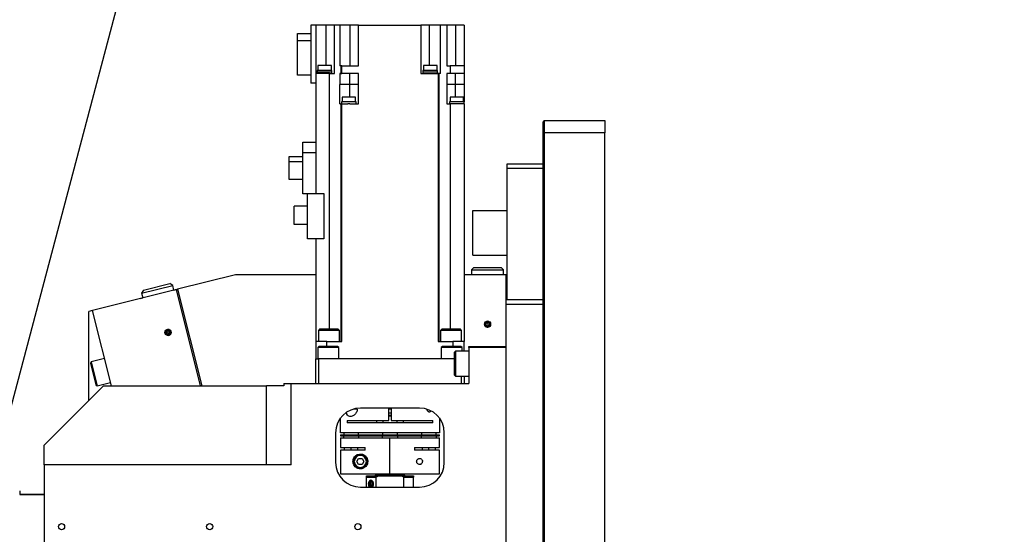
# Model space of a CAD drawing. Header units: millimetres. Extents: x -4576 to 39809, y -642 to 77172.
# Tile 20 of 42: x 486 to 586, y 203 to 255. Entities that reach past the tile are written whole.
import ezdxf
from ezdxf import colors
from ezdxf.entities.mleader import LeaderData, LeaderLine
from ezdxf.math import Vec2, Vec3

# ---------------------------------------------------------------- set-up
doc = ezdxf.new("R2010")
doc.units = ezdxf.units.MM
doc.header["$PDSIZE"] = -1
doc.linetypes.add('CENTER', pattern=[10.16, 6.35, -1.27, 1.27, -1.27])
doc.styles.add('SLDTEXTSTYLE1', font='isocp.shx')
doc.styles.get("Standard").update_dxf_attribs({"font": 'isocp.shx', "height": 5})
doc.dimstyles.new('SLDDIMSTYLE6', dxfattribs={"dimtxt": 3.5, "dimasz": 3.5, "dimexe": 0, "dimexo": 0.0625, "dimgap": 0.875, "dimtad": 3, "dimdec": 4, "dimlfac": 4, "dimzin": 12, "dimdsep": 46, "dimtxsty": 'SLDTEXTSTYLE1', "dimsah": 1, "dimcen": 0.09, "dimazin": 3, "dimtfac": 1, "dimtofl": 0, "dimtmove": 0, "dimatfit": 3, "dimfxl": 1, "dimfrac": 2, "dimtolj": 1, "dimtzin": 12, "dimarcsym": 0})

# ---------------------------------------------------------------- blocks, each defined once
blk = doc.blocks.new('_D_16')
at = {"color": 0, "lineweight": -2, "transparency": 16777216}
for p, q in [((340.95524, 221.38541), (340.95524, 235.33488)), ((316.90118, 168.68529), (295.26203, 156.19192))]:
    blk.add_line(p, q, dxfattribs=at)
blk.add_arc((340.95524, 182.57291), 52.76197, 93.80145, 206.19855, dxfattribs=at)
at = {"color": 0, "transparency": 16777216}
for points in [[(337.43782, 235.80181), (337.47652, 234.63578), (340.95524, 235.33488)], [(294.12811, 159.55414), (293.09895, 159.00464), (295.26203, 156.19192)]]:
    blk.add_solid(points, dxfattribs=at)
at = {"layer": 'Defpoints', "color": 0, "transparency": 16777216}
for p in [(307.0405, 222.99092), (340.95524, 221.32291), (340.95524, 182.57291), (316.95531, 168.71654), (340.95524, 143.82291)]:
    blk.add_point(p, dxfattribs=at)
at = {"color": 0, "lineweight": 15, "transparency": 16777216, "insert": (292.98872, 210.26639), "char_height": 3.5, "attachment_point": 5, "rotation": 60, "style": 'SLDTEXTSTYLE1'}
blk.add_mtext('\\A1;120°', dxfattribs=at)
blk = doc.blocks.new('_D_17')
at = {"color": 0, "lineweight": -2, "transparency": 16777216}
for p, q in [((316.90118, 168.68529), (295.26203, 156.19192)), ((365.00937, 168.68525), (386.64846, 156.19192))]:
    blk.add_line(p, q, dxfattribs=at)
blk.add_arc((340.95524, 182.57291), 52.76198, 213.80145, 326.19855, dxfattribs=at)
at = {"color": 0, "transparency": 16777216}
for points in [[(296.61637, 152.91228), (297.60683, 153.5288), (295.26203, 156.19192)], [(384.30365, 153.5288), (385.29411, 152.91228), (386.64846, 156.19192)]]:
    blk.add_solid(points, dxfattribs=at)
at = {"layer": 'Defpoints', "color": 0, "transparency": 16777216}
for p in [(340.95524, 182.57291), (340.95524, 182.57291), (316.95531, 168.71654), (364.95524, 168.7165), (322.90958, 132.99287)]:
    blk.add_point(p, dxfattribs=at)
at = {"color": 0, "lineweight": 15, "transparency": 16777216, "insert": (340.95524, 132.43593), "char_height": 3.5, "attachment_point": 5, "style": 'SLDTEXTSTYLE1'}
blk.add_mtext('\\A1;120°', dxfattribs=at)
blk = doc.blocks.new('TIL3Z-2004PR')
at = {"color": 0, "lineweight": 15}
for base, line1, line2, picture, middle in [((307.040501, 222.990924), ((340.955243, 221.322907), (340.955243, 143.822907)), ((316.955311, 168.71654), (340.955243, 182.572907)), '_D_16', (295.262034, 208.953894)), ((322.909584, 132.992867), ((316.955311, 168.71654), (340.955243, 182.572907)), ((340.955243, 182.572907), (364.955243, 168.716501)), '_D_17', (340.955243, 129.81093))]:
    dim = blk.add_angular_dim_2l(base=base, line1=line1, line2=line2, dimstyle='SLDDIMSTYLE6', dxfattribs=at)
    dim.commit()
    dim.dimension.update_dxf_attribs({"geometry": picture, "text_midpoint": middle, "dimtype": 130})

msp = doc.modelspace()

# ---------------------------------------------------------------- linework, layer by layer
at = {"color": 7, "linetype": 'Continuous', "lineweight": 25}
for p, q in [((515.454, 254.81), (515.454, 248.935)), ((515.954, 254.81), (515.454, 254.81)), ((515.954, 254.81), (515.954, 249.935)), ((516.954, 254.81), (515.954, 254.81)), ((517.829, 254.81), (516.954, 254.81)), ((516.954, 254.81), (516.954, 250.735)), ((517.829, 249.935), (517.829, 254.81)), ((518.385, 254.81), (517.829, 254.81)), ((518.385, 254.81), (518.385, 250.685)), ((519.379, 254.81), (518.385, 254.81)), ((519.379, 254.81), (519.379, 250.685)), ((520.254, 254.81), (519.379, 254.81)), ((520.254, 250.685), (520.254, 254.81)), ((520.254, 254.81), (526.579, 254.81)), ((526.579, 254.81), (526.579, 249.935)), ((527.454, 254.81), (526.579, 254.81)), ((528.581, 254.81), (527.454, 254.81)), ((527.454, 250.735), (527.454, 254.81)), ((528.581, 249.935), (528.581, 254.81)), ((529.204, 254.81), (528.581, 254.81)), ((529.204, 254.81), (529.204, 250.685)), ((530.079, 254.81), (529.204, 254.81)), ((530.079, 254.81), (530.079, 250.685)), ((530.954, 254.81), (530.079, 254.81)), ((530.954, 254.81), (530.954, 250.685)), ((514.079, 253.96), (515.454, 253.96)), ((514.079, 253.217), (514.079, 253.96)), ((515.454, 253.217), (514.079, 253.217)), ((514.079, 249.76), (514.079, 253.217)), ((516.095, 250.235), (516.095, 250.06)), ((517.57, 250.235), (516.095, 250.235)), ((516.145, 250.735), (516.145, 250.235)), ((517.52, 250.735), (516.145, 250.735)), ((517.52, 250.235), (517.52, 250.735)), ((517.57, 250.06), (517.57, 250.235)), ((518.465, 250.685), (518.385, 250.685)), ((518.465, 250.685), (518.465, 249.935)), ((518.564, 250.685), (518.465, 250.685)), ((518.564, 249.935), (518.564, 250.685)), ((518.564, 250.685), (520.254, 250.685)), ((526.791, 250.235), (526.791, 250.06)), ((528.266, 250.235), (526.791, 250.235)), ((526.841, 250.735), (526.841, 250.235)), ((528.216, 250.735), (526.841, 250.735)), ((528.216, 250.235), (528.216, 250.735)), ((528.266, 250.06), (528.266, 250.235)), ((529.204, 250.685), (529.564, 250.685)), ((529.564, 250.685), (529.564, 249.935)), ((530.954, 250.685), (529.564, 250.685)), ((530.954, 250.685), (530.954, 249.935)), ((515.454, 249.76), (514.079, 249.76)), ((515.954, 249.935), (515.954, 237.773)), ((517.344, 249.935), (515.954, 249.935)), ((516.082, 250.06), (516.082, 249.935)), ((517.582, 250.06), (516.082, 250.06)), ((517.344, 249.935), (517.829, 249.935)), ((517.344, 224.035), (517.344, 249.935)), ((517.582, 249.935), (517.582, 250.06)), ((518.385, 249.935), (518.385, 248.81)), ((518.465, 249.935), (518.385, 249.935)), ((518.465, 249.935), (518.564, 249.935)), ((520.254, 249.935), (518.564, 249.935)), ((519.379, 248.81), (519.379, 249.935)), ((520.254, 248.81), (520.254, 249.935)), ((526.579, 249.935), (528.344, 249.935)), ((526.778, 250.06), (526.778, 249.935)), ((528.278, 250.06), (526.778, 250.06)), ((528.278, 249.935), (528.278, 250.06)), ((528.344, 249.935), (528.344, 222.785)), ((528.444, 249.935), (528.344, 249.935)), ((528.444, 222.785), (528.444, 249.935)), ((528.581, 249.935), (528.444, 249.935)), ((529.564, 249.935), (529.204, 249.935)), ((529.204, 249.935), (529.204, 248.81)), ((530.954, 249.935), (529.564, 249.935)), ((530.079, 248.81), (530.079, 249.935)), ((530.954, 249.935), (530.954, 248.81)), ((515.954, 248.935), (515.454, 248.935)), ((518.383, 246.86), (518.383, 248.81)), ((518.385, 248.81), (518.383, 248.81)), ((519.379, 248.81), (518.385, 248.81)), ((520.254, 248.81), (519.379, 248.81)), ((519.38, 247.535), (519.38, 248.81)), ((520.255, 248.81), (520.254, 248.81)), ((520.255, 246.86), (520.255, 248.81)), ((529.204, 248.81), (529.201, 248.81)), ((529.201, 248.81), (529.201, 246.86)), ((530.079, 248.81), (529.204, 248.81)), ((530.076, 247.535), (530.076, 248.81)), ((530.954, 248.81), (530.079, 248.81)), ((530.954, 248.81), (530.954, 247.035)), ((518.601, 247.535), (518.601, 247.035)), ((519.976, 247.535), (518.601, 247.535)), ((519.976, 247.035), (519.976, 247.535)), ((529.538, 247.535), (529.538, 247.035)), ((530.913, 247.535), (529.538, 247.535)), ((530.913, 247.035), (530.913, 247.535)), ((515.945, 247.035), (515.945, 246.86)), ((515.954, 247.035), (515.945, 247.035)), ((515.945, 246.86), (515.954, 246.86)), ((518.383, 246.86), (518.465, 246.86)), ((518.465, 246.86), (518.465, 222.785)), ((518.564, 246.86), (518.465, 246.86)), ((518.551, 247.035), (518.551, 246.86)), ((520.026, 247.035), (518.551, 247.035)), ((518.564, 246.86), (519.175, 246.86)), ((518.564, 222.785), (518.564, 246.86)), ((519.402, 246.86), (519.175, 246.86)), ((519.402, 246.86), (520.255, 246.86)), ((520.026, 246.86), (520.026, 247.035)), ((529.201, 246.86), (529.564, 246.86)), ((529.488, 247.035), (529.488, 246.86)), ((530.963, 247.035), (529.488, 247.035)), ((530.954, 246.86), (529.564, 246.86)), ((529.564, 246.86), (529.564, 224.035)), ((530.954, 246.86), (530.954, 222.785)), ((530.954, 246.86), (530.963, 246.86)), ((530.963, 246.86), (530.963, 247.035)), ((539.079, 245.16), (538.954, 245.035)), ((538.954, 243.859), (538.954, 245.035)), ((539.079, 245.16), (539.079, 243.91)), ((539.079, 245.16), (545.204, 245.16)), ((545.204, 245.16), (545.204, 243.91)), ((538.954, 243.859), (539.079, 243.91)), ((538.954, 121.462), (538.954, 243.859)), ((539.079, 243.91), (539.079, 121.41)), ((545.204, 243.91), (539.079, 243.91)), ((545.204, 121.41), (545.204, 243.91)), ((514.629, 241.872), (514.629, 242.981)), ((514.629, 242.981), (515.954, 242.981)), ((513.254, 241.52), (514.629, 241.52)), ((513.254, 241.012), (513.254, 241.52)), ((515.954, 241.872), (514.629, 241.872)), ((514.629, 237.74), (514.629, 241.872)), ((513.254, 241.012), (514.629, 241.012)), ((513.254, 239.201), (513.254, 241.012)), ((535.329, 240.785), (538.954, 240.785)), ((535.329, 240.285), (535.329, 240.785)), ((535.329, 227.035), (535.329, 240.285)), ((538.954, 240.285), (535.329, 240.285)), ((514.629, 239.201), (513.254, 239.201)), ((515.104, 237.74), (514.629, 237.74)), ((515.104, 233.185), (515.104, 237.773)), ((515.104, 237.773), (516.757, 237.773)), ((516.757, 237.773), (516.757, 233.185)), ((513.754, 234.629), (513.754, 236.492)), ((515.104, 236.492), (513.754, 236.492)), ((531.829, 231.535), (531.829, 236.035)), ((531.829, 236.035), (535.329, 236.035)), ((515.104, 234.629), (513.754, 234.629)), ((516.757, 233.185), (515.104, 233.185)), ((515.954, 233.185), (515.954, 222.785)), ((531.829, 231.535), (535.329, 231.535)), ((531.954, 230.285), (531.704, 230.035)), ((531.954, 230.285), (534.704, 230.285)), ((534.954, 230.035), (534.704, 230.285)), ((507.799, 229.535), (501.949, 228.073)), ((515.954, 229.535), (507.799, 229.535)), ((535.204, 229.535), (530.954, 229.535)), ((531.704, 230.035), (531.704, 229.535)), ((531.704, 230.035), (534.954, 230.035)), ((534.954, 229.535), (534.954, 230.035)), ((535.204, 227.035), (535.204, 229.535)), ((535.204, 229.535), (535.329, 229.535)), ((498.312, 227.672), (501.465, 228.46)), ((498.493, 227.982), (501.16, 228.649)), ((498.494, 227.975), (501.162, 228.642)), ((501.464, 228.467), (501.16, 228.649)), ((501.465, 228.46), (501.162, 228.642)), ((501.456, 228.465), (501.464, 228.467)), ((501.465, 228.46), (501.464, 228.467)), ((501.587, 227.975), (501.465, 228.46)), ((501.829, 228.035), (493.34, 225.913)), ((498.493, 227.982), (498.311, 227.679)), ((498.311, 227.679), (498.318, 227.681)), ((498.311, 227.679), (498.312, 227.672)), ((498.494, 227.975), (498.312, 227.672)), ((498.312, 227.672), (498.434, 227.187)), ((501.585, 227.982), (501.827, 228.043)), ((501.827, 228.043), (501.949, 228.073)), ((501.827, 228.043), (501.829, 228.035)), ((504.267, 218.285), (501.829, 228.035)), ((501.949, 228.073), (504.396, 218.285)), ((498.189, 227.133), (498.432, 227.194)), ((498.189, 227.133), (498.191, 227.126)), ((535.204, 227.035), (538.954, 227.035)), ((535.204, 226.535), (535.204, 227.035)), ((535.204, 199.035), (535.204, 226.535)), ((538.954, 226.535), (535.204, 226.535)), ((493.34, 225.913), (492.967, 225.82)), ((492.967, 216.798), (492.967, 225.82)), ((495.247, 218.285), (493.34, 225.913)), ((533.13, 224.45), (533.156, 224.665)), ((533.303, 224.32), (533.13, 224.45)), ((533.156, 224.665), (533.355, 224.75)), ((533.212, 224.81), (533.206, 224.823)), ((533.329, 224.535), (533.256, 224.708)), ((533.502, 224.406), (533.303, 224.32)), ((533.329, 224.535), (533.403, 224.363)), ((533.355, 224.75), (533.528, 224.62)), ((533.528, 224.62), (533.502, 224.406)), ((500.774, 223.766), (500.934, 223.912)), ((500.82, 223.555), (500.774, 223.766)), ((501.026, 223.489), (500.82, 223.555)), ((500.889, 223.416), (500.885, 223.403)), ((500.98, 223.7), (500.923, 223.522)), ((500.934, 223.912), (501.141, 223.846)), ((500.98, 223.7), (501.038, 223.879)), ((501.187, 223.634), (501.026, 223.489)), ((501.071, 223.984), (501.076, 223.998)), ((501.141, 223.846), (501.187, 223.634)), ((516.33, 224.035), (516.205, 223.91)), ((516.205, 223.91), (516.205, 222.785)), ((517.267, 223.91), (516.205, 223.91)), ((517.267, 224.035), (516.33, 224.035)), ((518.205, 224.035), (517.267, 224.035)), ((518.33, 223.91), (517.267, 223.91)), ((518.33, 223.91), (518.205, 224.035)), ((518.33, 222.785), (518.33, 223.91)), ((528.704, 224.035), (528.579, 223.91)), ((528.579, 223.91), (528.579, 222.785)), ((529.641, 223.91), (528.579, 223.91)), ((529.641, 224.035), (528.704, 224.035)), ((530.579, 224.035), (529.641, 224.035)), ((530.704, 223.91), (529.641, 223.91)), ((530.704, 223.91), (530.579, 224.035)), ((530.704, 222.785), (530.704, 223.91)), ((533.446, 224.261), (533.452, 224.248)), ((515.954, 222.785), (515.954, 221.035)), ((517.079, 222.785), (515.954, 222.785)), ((517.079, 222.785), (518.564, 222.785)), ((517.079, 222.285), (517.079, 222.785)), ((528.344, 222.785), (529.829, 222.785)), ((530.954, 222.785), (529.829, 222.785)), ((529.829, 222.785), (529.829, 222.285)), ((530.954, 221.785), (530.954, 222.785)), ((516.267, 222.285), (516.142, 222.16)), ((516.142, 222.16), (516.142, 221.035)), ((517.204, 222.16), (516.142, 222.16)), ((517.204, 222.285), (516.267, 222.285)), ((518.142, 222.285), (517.204, 222.285)), ((518.267, 222.16), (517.204, 222.16)), ((518.267, 222.16), (518.142, 222.285)), ((518.267, 221.035), (518.267, 222.16)), ((528.767, 222.285), (528.642, 222.16)), ((528.642, 222.16), (528.642, 221.035)), ((529.704, 222.16), (528.642, 222.16)), ((529.704, 222.285), (528.767, 222.285)), ((530.642, 222.285), (529.704, 222.285)), ((530.767, 222.16), (529.704, 222.16)), ((530.079, 221.785), (529.954, 221.66)), ((529.954, 221.66), (529.954, 219.41)), ((531.454, 221.785), (530.079, 221.785)), ((530.079, 221.785), (530.079, 219.285)), ((530.767, 222.16), (530.642, 222.285)), ((530.767, 221.785), (530.767, 222.16)), ((531.454, 222.285), (535.204, 222.285)), ((531.454, 222.16), (531.454, 222.285)), ((535.204, 222.16), (531.454, 222.16)), ((531.454, 222.16), (531.454, 218.535)), ((493.219, 220.729), (493.128, 220.577)), ((493.128, 220.577), (493.401, 219.486)), ((494.553, 221.063), (493.219, 220.729)), ((493.219, 220.729), (493.522, 219.516)), ((515.954, 218.535), (515.954, 221.035)), ((515.954, 221.035), (516.204, 221.035)), ((516.204, 221.035), (516.204, 218.535)), ((529.954, 221.035), (516.204, 221.035)), ((493.401, 219.486), (493.674, 218.395)), ((493.522, 219.516), (493.826, 218.304)), ((529.954, 219.41), (530.079, 219.285)), ((493.674, 218.395), (493.826, 218.304)), ((493.826, 218.304), (495.159, 218.637)), ((512.704, 218.535), (512.704, 218.285)), ((512.704, 218.535), (513.454, 218.535)), ((513.454, 210.285), (513.454, 218.535)), ((513.454, 218.535), (531.454, 218.535)), ((530.079, 219.285), (531.454, 219.285)), ((530.704, 218.535), (530.704, 219.285)), ((530.954, 219.285), (530.954, 218.535)), ((494.454, 218.285), (488.454, 212.285)), ((494.454, 218.285), (510.954, 218.285)), ((510.954, 210.285), (510.954, 218.285)), ((512.704, 218.285), (510.954, 218.285)), ((520.147, 215.935), (519.754, 215.935)), ((526.454, 216.035), (520.454, 216.035)), ((523.329, 214.785), (523.329, 216.035)), ((523.579, 215.935), (523.329, 215.935)), ((523.329, 215.56), (523.579, 215.56)), ((523.579, 216.035), (523.579, 214.785)), ((527.396, 215.645), (527.342, 215.672)), ((518.454, 213.535), (518.454, 215.035)), ((519.124, 214.785), (523.329, 214.785)), ((519.124, 214.785), (519.124, 214.535)), ((527.784, 214.535), (519.124, 214.535)), ((522.117, 214.535), (522.117, 214.785)), ((522.767, 214.535), (522.767, 214.785)), ((523.579, 215.285), (523.329, 215.285)), ((523.579, 215.21), (523.329, 215.21)), ((523.579, 214.785), (527.784, 214.785)), ((524.142, 214.785), (524.142, 214.535)), ((524.791, 214.785), (524.791, 214.535)), ((527.784, 214.535), (527.784, 214.785)), ((528.454, 215.035), (528.454, 213.535)), ((517.954, 213.535), (517.954, 210.535)), ((528.454, 213.535), (518.454, 213.535)), ((518.454, 213.335), (518.454, 213.235)), ((518.454, 213.335), (518.765, 213.335)), ((518.765, 213.335), (518.765, 213.235)), ((518.765, 213.335), (522.703, 213.335)), ((518.767, 213.535), (518.767, 213.335)), ((520.267, 213.335), (520.267, 213.535)), ((522.703, 213.335), (522.703, 213.235)), ((522.703, 213.335), (524.206, 213.335)), ((522.704, 213.535), (522.704, 213.335)), ((524.204, 213.335), (524.204, 213.535)), ((524.206, 213.335), (524.206, 213.235)), ((524.206, 213.335), (528.143, 213.335)), ((526.642, 213.535), (526.642, 213.335)), ((528.142, 213.335), (528.142, 213.535)), ((528.143, 213.335), (528.143, 213.235)), ((528.143, 213.335), (528.454, 213.335)), ((528.454, 213.235), (528.454, 213.335)), ((528.954, 210.535), (528.954, 213.535)), ((518.454, 213.235), (518.765, 213.235)), ((518.454, 213.035), (518.454, 212.035)), ((518.454, 213.035), (523.454, 213.035)), ((518.765, 213.235), (522.703, 213.235)), ((518.767, 213.035), (518.767, 213.235)), ((520.267, 213.235), (520.267, 213.035)), ((522.703, 213.235), (524.206, 213.235)), ((522.704, 213.035), (522.704, 213.235)), ((523.454, 209.385), (523.454, 213.035)), ((523.454, 213.035), (528.454, 213.035)), ((524.204, 213.235), (524.204, 213.035)), ((524.206, 213.235), (528.143, 213.235)), ((526.642, 213.035), (526.642, 213.235)), ((528.142, 213.235), (528.142, 213.035)), ((528.143, 213.235), (528.454, 213.235)), ((528.454, 212.035), (528.454, 213.035)), ((488.454, 210.285), (488.454, 212.285)), ((518.454, 212.035), (520.954, 212.035)), ((518.456, 211.785), (518.456, 209.385)), ((520.954, 211.785), (518.456, 211.785)), ((518.829, 212.035), (518.829, 211.785)), ((519.517, 211.785), (519.517, 212.035)), ((520.204, 211.785), (520.204, 212.035)), ((520.954, 211.785), (520.954, 212.035)), ((525.954, 212.035), (528.454, 212.035)), ((525.954, 212.035), (525.954, 211.785)), ((528.453, 211.785), (525.954, 211.785)), ((526.704, 212.035), (526.704, 211.785)), ((527.392, 211.785), (527.392, 212.035)), ((528.079, 211.785), (528.079, 212.035)), ((528.453, 209.385), (528.453, 211.785)), ((519.842, 210.635), (519.767, 210.635)), ((520.093, 210.635), (520.274, 210.948)), ((520.274, 210.323), (520.093, 210.635)), ((520.274, 210.948), (520.635, 210.948)), ((520.635, 210.948), (520.815, 210.635)), ((520.815, 210.635), (520.635, 210.323)), ((521.142, 210.635), (521.067, 210.635)), ((526.53, 210.926), (526.598, 210.899)), ((526.53, 210.345), (526.598, 210.372)), ((488.454, 210.285), (488.454, 199.285)), ((513.454, 210.285), (488.454, 210.285)), ((518.456, 209.385), (523.454, 209.385)), ((520.635, 210.323), (520.274, 210.323)), ((522.204, 209.385), (522.204, 209.285)), ((523.454, 209.385), (528.453, 209.385)), ((524.704, 209.285), (524.704, 209.385)), ((521.079, 209.035), (521.079, 209.16)), ((521.079, 209.16), (522.336, 209.16)), ((521.079, 209.035), (522.068, 209.035)), ((521.079, 208.035), (521.079, 209.035)), ((521.504, 208.535), (521.427, 208.348)), ((521.427, 208.348), (521.504, 208.16)), ((521.622, 208.348), (521.427, 208.348)), ((521.657, 208.535), (521.504, 208.535)), ((521.678, 208.485), (521.622, 208.348)), ((521.622, 208.348), (521.678, 208.211)), ((521.733, 208.348), (521.657, 208.535)), ((521.657, 208.16), (521.733, 208.348)), ((522.079, 209.285), (521.954, 209.16)), ((522.336, 209.16), (522.068, 209.035)), ((522.068, 208.035), (522.068, 209.035)), ((522.079, 209.285), (523.454, 209.285)), ((522.336, 209.16), (524.572, 209.16)), ((523.454, 209.285), (524.829, 209.285)), ((524.841, 209.035), (524.572, 209.16)), ((524.572, 209.16), (525.829, 209.16)), ((524.954, 209.16), (524.829, 209.285)), ((524.841, 208.035), (524.841, 209.035)), ((524.841, 209.035), (525.829, 209.035)), ((525.829, 209.16), (525.829, 209.035)), ((525.829, 208.035), (525.829, 209.035)), ((485.967, 207.66), (485.967, 207.285)), ((520.454, 208.035), (526.454, 208.035)), ((521.657, 208.16), (521.504, 208.16)), ((488.454, 207.285), (485.967, 207.285)), ((485.967, 207.285), (488.454, 207.285))]:
    msp.add_line(p, q, dxfattribs=at)
at = {"color": 7, "linetype": 'Continuous', "lineweight": 25, "flags": 128}
for points in [[(521.791, 208.383), (521.776, 208.463), (521.73, 208.56), (521.662, 208.625), (521.58, 208.648), (521.499, 208.625), (521.43, 208.56), (521.384, 208.463), (521.368, 208.348)], [(521.368, 208.348), (521.384, 208.233), (521.43, 208.136), (521.499, 208.071), (521.58, 208.048), (521.662, 208.071), (521.73, 208.136), (521.776, 208.233), (521.793, 208.348), (521.792, 208.363)]]:
    msp.add_lwpolyline(points, dxfattribs=at)
at = {"color": 7, "linetype": 'Continuous', "lineweight": 25}
for centre in [(533.329, 224.535), (500.98, 223.7), (490.204, 204.035), (505.204, 204.035), (520.204, 204.035)]:
    msp.add_circle(centre, 0.312, dxfattribs=at)
for centre, radius, start, end in [((533.329, 224.535), 0.298, 113.1301, 293.1301), ((533.329, 224.535), 0.188, 173.1301, 233.1301), ((533.329, 224.535), 0.188, 113.1301, 173.1301), ((533.329, 224.535), 0.298, 293.1301, 113.1301), ((533.329, 224.535), 0.188, 233.1301, 293.1301), ((533.329, 224.535), 0.187, 53.1301, 113.1301), ((533.329, 224.535), 0.188, 293.1301, 353.1301), ((533.329, 224.535), 0.187, 353.1301, 53.1301), ((500.98, 223.7), 0.298, 72.23656, 252.23656), ((500.98, 223.7), 0.188, 132.23656, 192.23656), ((500.98, 223.7), 0.188, 192.23656, 252.23656), ((500.98, 223.7), 0.188, 72.23656, 132.23656), ((500.98, 223.7), 0.298, 252.23656, 72.23656), ((500.98, 223.7), 0.188, 252.23656, 312.23656), ((500.98, 223.7), 0.188, 12.23656, 72.23656), ((500.98, 223.7), 0.188, 312.23656, 12.23656), ((520.454, 213.535), 2.5, 90, 180), ((526.454, 213.535), 2.5, 0, 90), ((520.454, 210.535), 2.5, 180, 270), ((520.454, 210.635), 0.688, 0, 180), ((520.454, 210.635), 0.688, 180, 0), ((520.454, 210.635), 0.612, 0, 180), ((520.454, 210.635), 0.612, 180, 0), ((526.454, 210.535), 2.5, 270, 0)]:
    msp.add_arc(centre, radius, start, end, dxfattribs=at)
for points, knots in [([(520.147, 215.935), (520.141, 215.87), (520.129, 215.739), (520.035, 215.541), (519.872, 215.346), (519.64, 215.203), (519.405, 215.167), (519.223, 215.248), (519.105, 215.381), (519.066, 215.507), (519.051, 215.554)], [0, 0, 0, 0, 0.086846, 0.173114, 0.304363, 0.479559, 0.656552, 0.801563, 0.924423, 1, 1, 1, 1]), ([(527.342, 215.672), (527.313, 215.697), (527.267, 215.736), (527.223, 215.831), (527.211, 215.896), (527.211, 215.931), (527.211, 215.935)], [0, 0, 0, 0, 0.434957, 0.699505, 0.965868, 1, 1, 1, 1]), ([(527.609, 215.735), (527.604, 215.725), (527.585, 215.69), (527.535, 215.653), (527.468, 215.629), (527.419, 215.64), (527.396, 215.645)], [0, 0, 0, 0, 0.105539, 0.381612, 0.706413, 1, 1, 1, 1]), ([(519.704, 210.635), (519.709, 210.701), (519.72, 210.832), (519.805, 211.03), (519.962, 211.225), (520.213, 211.368), (520.512, 211.403), (520.788, 211.325), (521.006, 211.165), (521.153, 210.947), (521.201, 210.755), (521.204, 210.654), (521.204, 210.635)], [0, 0, 0, 0, 0.073455, 0.14642, 0.257431, 0.405612, 0.555313, 0.677964, 0.781878, 0.886263, 0.978795, 1, 1, 1, 1]), ([(521.204, 210.635), (521.197, 210.558), (521.183, 210.404), (521.076, 210.198), (520.919, 210.032), (520.711, 209.917), (520.463, 209.87), (520.189, 209.914), (519.954, 210.054), (519.799, 210.251), (519.718, 210.445), (519.709, 210.575), (519.704, 210.635)], [0, 0, 0, 0, 0.086183, 0.172264, 0.261104, 0.358551, 0.469926, 0.600491, 0.750517, 0.854715, 0.931968, 1, 1, 1, 1]), ([(526.154, 210.635), (526.157, 210.665), (526.162, 210.725), (526.202, 210.804), (526.261, 210.871), (526.343, 210.919), (526.437, 210.941), (526.5, 210.931), (526.53, 210.926)], [0, 0, 0, 0, 0.143501, 0.286687, 0.437722, 0.611268, 0.815445, 1, 1, 1, 1]), ([(526.53, 210.345), (526.49, 210.339), (526.408, 210.328), (526.295, 210.372), (526.211, 210.45), (526.162, 210.54), (526.157, 210.606), (526.154, 210.635)], [0, 0, 0, 0, 0.246148, 0.500738, 0.679455, 0.859215, 1, 1, 1, 1]), ([(526.598, 210.899), (526.633, 210.874), (526.689, 210.834), (526.74, 210.74), (526.754, 210.675), (526.754, 210.639), (526.754, 210.635)], [0, 0, 0, 0, 0.434957, 0.699505, 0.965868, 1, 1, 1, 1]), ([(526.598, 210.372), (526.633, 210.397), (526.689, 210.436), (526.74, 210.531), (526.754, 210.596), (526.754, 210.631), (526.754, 210.635)], [0, 0, 0, 0, 0.434957, 0.699505, 0.965868, 1, 1, 1, 1]), ([(521.793, 208.348), (521.792, 208.373), (521.789, 208.423), (521.771, 208.495), (521.742, 208.561), (521.693, 208.637), (521.629, 208.691), (521.56, 208.719), (521.49, 208.728), (521.406, 208.702), (521.327, 208.62), (521.273, 208.496), (521.266, 208.397), (521.263, 208.348)], [0, 0, 0, 0, 0.064841, 0.127722, 0.191361, 0.256346, 0.378149, 0.439993, 0.504956, 0.627085, 0.750388, 0.874585, 1, 1, 1, 1]), ([(521.263, 208.348), (521.264, 208.321), (521.266, 208.27), (521.281, 208.197), (521.304, 208.131), (521.333, 208.075), (521.359, 208.048), (521.37, 208.035)], [0, 0, 0, 0, 0.2140288, 0.4165112, 0.617056, 0.825176, 1, 1, 1, 1]), ([(521.346, 208.348), (521.348, 208.317), (521.352, 208.239), (521.392, 208.122), (521.449, 208.064), (521.477, 208.035)], [0, 0, 0, 0, 0.249272, 0.637402, 1, 1, 1, 1]), ([(521.66, 208.035), (521.674, 208.048), (521.703, 208.075), (521.74, 208.13), (521.769, 208.196), (521.789, 208.27), (521.792, 208.321), (521.793, 208.348)], [0, 0, 0, 0, 0.173647, 0.381649, 0.58275, 0.785864, 1, 1, 1, 1])]:
    msp.add_open_spline(points, degree=3, knots=knots, dxfattribs=at)

# ---------------------------------------------------------------- block references
at = {"linetype": 'CENTER', "xscale": 76.77343235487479, "yscale": 304.020825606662, "zscale": 76.77343235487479}
msp.add_blockref('TIL3Z-2004PR', (751.384, -10.526), dxfattribs=at)

# ---------------------------------------------------------------- leaders
ml = msp.add_multileader_mtext('Standard')
ml.set_content('{\\Fisocp,extfont|c128;θx旋回中心}', color=256, style='STANDARD')
ml.set_leader_properties()
ml.build(insert=Vec2(0, 0))
ml.multileader.update_dxf_attribs({"text_right_attachment_type": 6, "dogleg_length": 0.36})
ctx = ml.context
ctx.base_point, ctx.char_height, ctx.plane_origin = Vec3(497.993, 263.566), 5, Vec3(550.644, 240.327)
ctx.right_attachment = 6
notes = []
notes.append((ctx, [(0, (1, 1, 0), (497.633, 263.566), (1, 0), 0.36, [(0, [(476.217, 182.661)], 0, [])])]))
ctx.mtext.insert, ctx.mtext.flow_direction = Vec3(499.993, 266.066), 5
for ctx, leaders in notes:
    for number, flags, end, landing, length, lines in leaders:
        leader = LeaderData()
        leader.index, (leader.has_last_leader_line, leader.has_dogleg_vector, leader.attachment_direction) = number, flags
        leader.last_leader_point, leader.dogleg_vector, leader.dogleg_length = Vec3(end), Vec3(landing), length
        for number, points, colour, breaks in lines:
            line = LeaderLine()
            line.index, line.vertices, line.color, line.breaks = number, Vec3.list(points), colors.encode_raw_color(colour), breaks
            leader.lines.append(line)
        ctx.leaders.append(leader)

doc.saveas('drawing.dxf')
